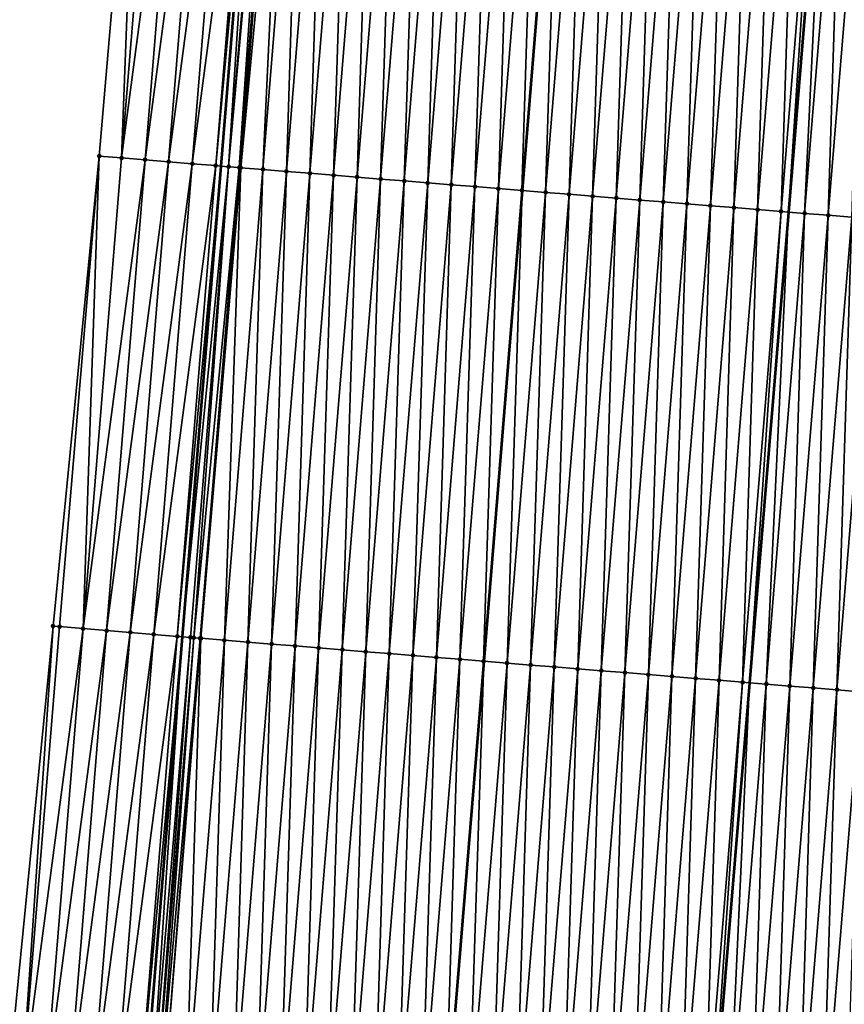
# Model space of a CAD drawing. Header units: feet. Extents: x 2017424 to 2024169, y 808042 to 818730.
# Tile 73 of 256: x 2023571 to 2023606, y 810389 to 810431. Entities that reach past the tile are written whole.
import ezdxf

# ---------------------------------------------------------------- set-up
doc = ezdxf.new("R2010")
doc.units = ezdxf.units.FT
doc.header["$MEASUREMENT"] = 0
for name, color, linetype, lineweight in [('EP_Travel Lane', 172, 'Continuous', 53), ('NB-Road Shots', 141, 'Continuous', 100), ('NB-Road X-Section', 40, 'Continuous', 13), ('STRIPING', 60, 'Continuous', 53)]:
    doc.layers.add(name, color=color, linetype=linetype, lineweight=lineweight)
doc.layers.add('I-77-MM15-17_NB-Surface-BORDER', color=7, linetype='Continuous')
doc.layers.add('I-77-MM15-17_NB-Surface-TIN', color=7, linetype='Continuous')

msp = doc.modelspace()

# ---------------------------------------------------------------- linework, layer by layer
at = {"layer": 'EP_Travel Lane'}
msp.add_polyline3d([(2023581.06671062, 810444.5273611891, 291.1678384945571), (2023579.436809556, 810424.6043504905, 290.5212061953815), (2023577.806982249, 810404.6822413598, 289.8479571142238), (2023576.177105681, 810384.7595300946, 289.1924860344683), (2023574.547227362, 810364.8367974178, 288.5376432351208), (2023572.872096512, 810344.9611995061, 287.8913578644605), (2023571.169012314, 810325.0437475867, 287.2621595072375), (2023569.46597139, 810305.1268017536, 286.6159614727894), (2023567.762802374, 810285.2083578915, 286.0200664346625), (2023566.059648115, 810265.2900866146, 285.4183806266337), (2023564.356515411, 810245.3720674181, 284.8082272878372), (2023562.653412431, 810225.4543958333, 284.186400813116), (2023560.950358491, 810205.5372977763, 283.5453101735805), (2023559.247258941, 810185.6196663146, 282.9221386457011), (2023557.544109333, 810165.7014494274, 282.3186261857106), (2023555.873451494, 810145.9251064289, 281.7288344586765), (2023554.191186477, 810125.8545362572, 281.1296694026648), (2023552.175296, 810101.9491871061, 280.4409279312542), (2023550.831375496, 810086.0123645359, 279.9788141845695), (2023549.151482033, 810066.0914212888, 279.3979087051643)], dxfattribs=at)
at = {"layer": 'I-77-MM15-17_NB-Surface-BORDER', "color": 3, "linetype": 'Continuous', "lineweight": -3}
msp.add_polyline3d([(2023543.951727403, 810066.5337275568, 279.2520511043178), (2023545.631617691, 810086.4546399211, 279.8341445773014), (2023546.975554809, 810102.3916649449, 280.2884776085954), (2023548.991479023, 810126.2974223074, 280.9615308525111), (2023550.764916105, 810146.41226271, 281.5677458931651), (2023552.477487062, 810166.1353513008, 282.1548863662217), (2023554.790971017, 810186.0013890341, 282.775140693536), (2023557.352897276, 810205.8456430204, 283.4203382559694), (2023558.765936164, 810225.7886075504, 284.0177245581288), (2023559.620476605, 810245.7801734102, 284.571320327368), (2023560.764516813, 810265.7468765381, 285.1366117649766), (2023562.286302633, 810285.6804407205, 285.7404153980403), (2023563.855847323, 810305.6096092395, 286.355958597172), (2023565.47283852, 810325.5338805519, 287.0008346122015), (2023567.695008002, 810345.4064549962, 287.6609223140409), (2023569.357455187, 810365.2686331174, 288.3077582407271), (2023570.390027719, 810385.2405036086, 288.9526721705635), (2023572.341732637, 810405.1362412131, 289.628108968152), (2023574.296569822, 810425.0306003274, 290.3364721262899), (2023575.996343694, 810444.9469170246, 291.0120150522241)], dxfattribs=at)
at = {"layer": 'I-77-MM15-17_NB-Surface-TIN', "color": 128, "linetype": 'Continuous', "lineweight": -3}
for points in [[(2023575.236918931, 810424.9527150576, 290.3675580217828), (2023575.996343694, 810444.9469170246, 291.0120150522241), (2023574.296569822, 810425.0306003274, 290.3364721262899)], [(2023575.236918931, 810424.9527150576, 290.3675580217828), (2023576.864559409, 810444.8751103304, 291.0376634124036), (2023575.996343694, 810444.9469170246, 291.0120150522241)], [(2023575.236918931, 810424.9527150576, 290.3675580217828), (2023577.861150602, 810444.7926047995, 291.0694923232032), (2023576.864559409, 810444.8751103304, 291.0376634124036)], [(2023575.236918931, 810424.9527150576, 290.3675580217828), (2023576.233500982, 810424.8700976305, 290.4026916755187), (2023577.861150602, 810444.7926047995, 291.0694923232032)], [(2023576.233500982, 810424.8700976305, 290.4026916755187), (2023578.85773778, 810444.7100501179, 291.1027727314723), (2023577.861150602, 810444.7926047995, 291.0694923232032)], [(2023576.233500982, 810424.8700976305, 290.4026916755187), (2023577.230078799, 810424.7874283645, 290.4393562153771), (2023578.85773778, 810444.7100501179, 291.1027727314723)], [(2023577.230078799, 810424.7874283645, 290.4393562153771), (2023579.854325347, 810444.6275001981, 291.1359125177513), (2023578.85773778, 810444.7100501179, 291.1027727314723)], [(2023577.230078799, 810424.7874283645, 290.4393562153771), (2023578.226650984, 810424.704690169, 290.4780563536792), (2023579.854325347, 810444.6275001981, 291.1359125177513)], [(2023578.226650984, 810424.704690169, 290.4780563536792), (2023580.850923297, 810444.5450773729, 291.165298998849), (2023579.854325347, 810444.6275001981, 291.1359125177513)], [(2023578.226650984, 810424.704690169, 290.4780563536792), (2023579.223217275, 810424.6218798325, 290.5188869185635), (2023580.850923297, 810444.5450773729, 291.165298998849)], [(2023579.223217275, 810424.6218798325, 290.5188869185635), (2023581.06671062, 810444.5273611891, 291.1678384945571), (2023580.850923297, 810444.5450773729, 291.165298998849)], [(2023579.223217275, 810424.6218798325, 290.5188869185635), (2023579.436809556, 810424.6043504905, 290.5212061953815), (2023581.06671062, 810444.5273611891, 291.1678384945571)], [(2023579.769336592, 810424.5770602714, 290.5248169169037), (2023581.06671062, 810444.5273611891, 291.1678384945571), (2023579.436809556, 810424.6043504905, 290.5212061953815)], [(2023579.769336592, 810424.5770602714, 290.5248169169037), (2023581.47573672, 810444.4937800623, 291.1726521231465), (2023581.06671062, 810444.5273611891, 291.1678384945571)], [(2023579.769336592, 810424.5770602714, 290.5248169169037), (2023581.56287524, 810444.4866643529, 291.1725516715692), (2023581.47573672, 810444.4937800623, 291.1726521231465)], [(2023579.769336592, 810424.5770602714, 290.5248169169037), (2023580.219891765, 810424.5403938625, 290.5206068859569), (2023581.56287524, 810444.4866643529, 291.1725516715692)], [(2023580.219891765, 810424.5403938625, 290.5206068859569), (2023581.847588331, 810444.4634756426, 291.170437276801), (2023581.56287524, 810444.4866643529, 291.1725516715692)], [(2023580.219891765, 810424.5403938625, 290.5206068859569), (2023580.279081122, 810424.5355906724, 290.5196527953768), (2023581.847588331, 810444.4634756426, 291.170437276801)], [(2023580.279081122, 810424.5355906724, 290.5196527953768), (2023582.156249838, 810444.4384107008, 291.1659663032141), (2023581.847588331, 810444.4634756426, 291.170437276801)], [(2023580.279081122, 810424.5355906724, 290.5196527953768), (2023581.216628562, 810424.4596705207, 290.4998052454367), (2023582.156249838, 810444.4384107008, 291.1659663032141)], [(2023581.216628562, 810424.4596705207, 290.4998052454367), (2023582.84431837, 810444.3826695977, 291.1520777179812), (2023582.156249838, 810444.4384107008, 291.1659663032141)], [(2023581.216628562, 810424.4596705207, 290.4998052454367), (2023582.213373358, 810424.3790450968, 290.4761119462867), (2023582.84431837, 810444.3826695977, 291.1520777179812)], [(2023582.213373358, 810424.3790450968, 290.4761119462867), (2023583.841057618, 810444.3019762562, 291.1303898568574), (2023582.84431837, 810444.3826695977, 291.1520777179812)], [(2023582.213373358, 810424.3790450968, 290.4761119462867), (2023583.210103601, 810424.298241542, 290.4576791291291), (2023583.841057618, 810444.3019762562, 291.1303898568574)], [(2023583.210103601, 810424.298241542, 290.4576791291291), (2023584.837786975, 810444.2211618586, 291.1122769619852), (2023583.841057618, 810444.3019762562, 291.1303898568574)], [(2023583.210103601, 810424.298241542, 290.4576791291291), (2023584.206827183, 810424.2173564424, 290.4416544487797), (2023584.837786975, 810444.2211618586, 291.1122769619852)], [(2023584.206827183, 810424.2173564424, 290.4416544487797), (2023585.834509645, 810444.1402656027, 291.0965814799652), (2023584.837786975, 810444.2211618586, 291.1122769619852)], [(2023584.206827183, 810424.2173564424, 290.4416544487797), (2023585.203551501, 810424.1364803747, 290.4253630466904), (2023585.834509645, 810444.1402656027, 291.0965814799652)], [(2023585.203551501, 810424.1364803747, 290.4253630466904), (2023586.831231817, 810444.0593632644, 291.0810656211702), (2023585.834509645, 810444.1402656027, 291.0965814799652)], [(2023585.203551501, 810424.1364803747, 290.4253630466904), (2023586.200285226, 810424.055719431, 290.4056718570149), (2023586.831231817, 810444.0593632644, 291.0810656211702)], [(2023586.200285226, 810424.055719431, 290.4056718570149), (2023587.82796498, 810443.9785954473, 291.061577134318), (2023586.831231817, 810444.0593632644, 291.0810656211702)], [(2023586.200285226, 810424.055719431, 290.4056718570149), (2023587.197035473, 810423.9751607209, 290.3800083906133), (2023587.82796498, 810443.9785954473, 291.061577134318)], [(2023587.197035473, 810423.9751607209, 290.3800083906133), (2023588.824714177, 810443.8980238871, 291.0362928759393), (2023587.82796498, 810443.9785954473, 291.061577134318)], [(2023587.197035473, 810423.9751607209, 290.3800083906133), (2023588.193783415, 810423.8945738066, 290.3551778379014), (2023588.824714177, 810443.8980238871, 291.0362928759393)], [(2023588.193783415, 810423.8945738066, 290.3551778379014), (2023589.821461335, 810443.8174273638, 291.0117458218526), (2023588.824714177, 810443.8980238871, 291.0362928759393)], [(2023588.193783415, 810423.8945738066, 290.3551778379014), (2023589.190517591, 810423.8138183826, 290.335323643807), (2023589.821461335, 810443.8174273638, 291.0117458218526)], [(2023589.190517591, 810423.8138183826, 290.335323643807), (2023590.818201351, 810443.7367434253, 290.9897802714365), (2023589.821461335, 810443.8174273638, 291.0117458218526)], [(2023589.190517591, 810423.8138183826, 290.335323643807), (2023590.187253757, 810423.7330873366, 290.3147495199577), (2023590.818201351, 810443.7367434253, 290.9897802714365)], [(2023590.187253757, 810423.7330873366, 290.3147495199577), (2023591.814934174, 810443.6559714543, 290.9704144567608), (2023590.818201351, 810443.7367434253, 290.9897802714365)], [(2023590.187253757, 810423.7330873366, 290.3147495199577), (2023591.183981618, 810423.6522546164, 290.2971780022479), (2023591.814934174, 810443.6559714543, 290.9704144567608)], [(2023591.183981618, 810423.6522546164, 290.2971780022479), (2023592.811664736, 810443.5751718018, 290.9518661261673), (2023591.814934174, 810443.6559714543, 290.9704144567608)], [(2023591.183981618, 810423.6522546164, 290.2971780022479), (2023592.180723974, 810423.5715993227, 290.2743667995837), (2023592.811664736, 810443.5751718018, 290.9518661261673)], [(2023592.180723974, 810423.5715993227, 290.2743667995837), (2023593.808400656, 810443.4944377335, 290.9313809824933), (2023592.811664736, 810443.5751718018, 290.9518661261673)], [(2023592.180723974, 810423.5715993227, 290.2743667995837), (2023592.188699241, 810423.5709551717, 290.2741491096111), (2023593.808400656, 810443.4944377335, 290.9313809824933)], [(2023593.808400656, 810443.4944377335, 290.9313809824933), (2023592.188699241, 810423.5709551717, 290.2741491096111), (2023593.816375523, 810443.493793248, 290.9311740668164)], [(2023593.177478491, 810423.4910928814, 290.2471597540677), (2023593.816375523, 810443.493793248, 290.9311740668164), (2023592.188699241, 810423.5709551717, 290.2741491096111)], [(2023593.177478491, 810423.4910928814, 290.2471597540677), (2023594.805151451, 810443.4138857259, 290.9055193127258), (2023593.816375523, 810443.493793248, 290.9311740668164)], [(2023593.177478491, 810423.4910928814, 290.2471597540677), (2023594.174230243, 810423.4105525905, 290.2209523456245), (2023594.805151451, 810443.4138857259, 290.9055193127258)], [(2023594.174230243, 810423.4105525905, 290.2209523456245), (2023595.801903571, 810443.3333499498, 290.879178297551), (2023594.805151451, 810443.4138857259, 290.9055193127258)], [(2023594.174230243, 810423.4105525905, 290.2209523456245), (2023595.17097173, 810423.329886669, 290.1984549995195), (2023595.801903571, 810443.3333499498, 290.879178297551)], [(2023595.17097173, 810423.329886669, 290.1984549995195), (2023596.798645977, 810443.2526952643, 290.8563488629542), (2023595.801903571, 810443.3333499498, 290.879178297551)], [(2023595.17097173, 810423.329886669, 290.1984549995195), (2023596.167697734, 810423.2490312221, 290.1815546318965), (2023596.798645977, 810443.2526952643, 290.8563488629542)], [(2023596.167697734, 810423.2490312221, 290.1815546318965), (2023597.795377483, 810443.1719071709, 290.8374591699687), (2023596.798645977, 810443.2526952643, 290.8563488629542)], [(2023596.167697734, 810423.2490312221, 290.1815546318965), (2023597.1644223, 810423.168158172, 290.1651741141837), (2023597.795377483, 810443.1719071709, 290.8374591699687)], [(2023597.1644223, 810423.168158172, 290.1651741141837), (2023598.792101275, 810443.0910246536, 290.8213579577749), (2023597.795377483, 810443.1719071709, 290.8374591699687)], [(2023597.1644223, 810423.168158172, 290.1651741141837), (2023598.161159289, 810423.0874371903, 290.1443027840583), (2023598.792101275, 810443.0910246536, 290.8213579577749)], [(2023598.161159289, 810423.0874371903, 290.1443027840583), (2023599.788835, 810443.010263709, 290.8016665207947), (2023598.792101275, 810443.0910246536, 290.8213579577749)], [(2023598.161159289, 810423.0874371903, 290.1443027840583), (2023599.157909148, 810423.0068737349, 290.1187794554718), (2023599.788835, 810443.010263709, 290.8016665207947)], [(2023599.157909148, 810423.0068737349, 290.1187794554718), (2023600.785586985, 810442.92972628, 290.7753743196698), (2023599.788835, 810443.010263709, 290.8016665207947)], [(2023599.157909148, 810423.0068737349, 290.1187794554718), (2023600.154667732, 810422.926417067, 290.0901025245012), (2023600.785586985, 810442.92972628, 290.7753743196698)], [(2023600.154667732, 810422.926417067, 290.0901025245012), (2023601.782343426, 810442.8492433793, 290.7474718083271), (2023600.785586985, 810442.92972628, 290.7753743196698)], [(2023600.154667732, 810422.926417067, 290.0901025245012), (2023601.151422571, 810422.8459145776, 290.0627787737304), (2023601.782343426, 810442.8492433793, 290.7474718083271)], [(2023601.151422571, 810422.8459145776, 290.0627787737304), (2023602.779095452, 810442.7687064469, 290.7211649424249), (2023601.782343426, 810442.8492433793, 290.7474718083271)], [(2023601.151422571, 810422.8459145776, 290.0627787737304), (2023602.148155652, 810422.7651457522, 290.0433203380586), (2023602.779095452, 810442.7687064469, 290.7211649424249)], [(2023602.148155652, 810422.7651457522, 290.0433203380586), (2023603.775830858, 810442.6879660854, 290.7008656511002), (2023602.779095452, 810442.7687064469, 290.7211649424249)], [(2023602.148155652, 810422.7651457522, 290.0433203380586), (2023603.144860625, 810422.6840328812, 290.0340221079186), (2023603.775830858, 810442.6879660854, 290.7008656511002)], [(2023603.144860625, 810422.6840328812, 290.0340221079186), (2023604.772549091, 810442.6070155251, 290.6867738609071), (2023603.775830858, 810442.6879660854, 290.7008656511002)], [(2023603.144860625, 810422.6840328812, 290.0340221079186), (2023603.451639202, 810422.6591531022, 290.0286321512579), (2023604.772549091, 810442.6070155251, 290.6867738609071)], [(2023604.772549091, 810442.6070155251, 290.6867738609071), (2023603.451639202, 810422.6591531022, 290.0286321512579), (2023605.098677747, 810442.580551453, 290.6814838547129)], [(2023604.14158832, 810422.6031981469, 290.0165100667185), (2023605.098677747, 810442.580551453, 290.6814838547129), (2023603.451639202, 810422.6591531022, 290.0286321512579)], [(2023604.14158832, 810422.6031981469, 290.0165100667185), (2023605.769273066, 810442.5261352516, 290.6706063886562), (2023605.098677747, 810442.580551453, 290.6814838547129)], [(2023604.14158832, 810422.6031981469, 290.0165100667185), (2023605.138339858, 810422.5226552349, 289.9903800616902), (2023605.769273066, 810442.5261352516, 290.6706063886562)], [(2023605.138339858, 810422.5226552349, 289.9903800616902), (2023606.766004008, 810442.4453402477, 290.6519207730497), (2023605.769273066, 810442.5261352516, 290.6706063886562)], [(2023605.138339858, 810422.5226552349, 289.9903800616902), (2023606.135083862, 810422.4420201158, 289.9669730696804), (2023606.766004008, 810442.4453402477, 290.6519207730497)], [(2023572.612764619, 810405.1137722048, 289.6376711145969), (2023574.296569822, 810425.0306003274, 290.3364721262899), (2023572.341732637, 810405.1362412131, 289.628108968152)], [(2023572.612764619, 810405.1137722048, 289.6376711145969), (2023573.60933539, 810405.031016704, 289.6768820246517), (2023574.296569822, 810425.0306003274, 290.3364721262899)], [(2023573.60933539, 810405.031016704, 289.6768820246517), (2023575.236918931, 810424.9527150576, 290.3675580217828), (2023574.296569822, 810425.0306003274, 290.3364721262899)], [(2023573.60933539, 810405.031016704, 289.6768820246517), (2023576.233500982, 810424.8700976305, 290.4026916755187), (2023575.236918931, 810424.9527150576, 290.3675580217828)], [(2023573.60933539, 810405.031016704, 289.6768820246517), (2023574.605898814, 810404.9481712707, 289.7187487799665), (2023576.233500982, 810424.8700976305, 290.4026916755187)], [(2023574.605898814, 810404.9481712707, 289.7187487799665), (2023577.230078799, 810424.7874283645, 290.4393562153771), (2023576.233500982, 810424.8700976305, 290.4026916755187)], [(2023574.605898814, 810404.9481712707, 289.7187487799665), (2023575.60247053, 810404.8654273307, 289.7576182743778), (2023577.230078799, 810424.7874283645, 290.4393562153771)], [(2023575.60247053, 810404.8654273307, 289.7576182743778), (2023578.226650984, 810424.704690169, 290.4780563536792), (2023577.230078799, 810424.7874283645, 290.4393562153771)], [(2023575.60247053, 810404.8654273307, 289.7576182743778), (2023576.599025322, 810404.7824762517, 289.8026049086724), (2023578.226650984, 810424.704690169, 290.4780563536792)], [(2023576.599025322, 810404.7824762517, 289.8026049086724), (2023579.223217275, 810424.6218798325, 290.5188869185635), (2023578.226650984, 810424.704690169, 290.4780563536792)], [(2023576.599025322, 810404.7824762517, 289.8026049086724), (2023577.595593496, 810404.699688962, 289.8427545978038), (2023579.223217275, 810424.6218798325, 290.5188869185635)], [(2023577.595593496, 810404.699688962, 289.8427545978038), (2023579.436809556, 810424.6043504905, 290.5212061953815), (2023579.223217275, 810424.6218798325, 290.5188869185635)], [(2023577.595593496, 810404.699688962, 289.8427545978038), (2023577.806982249, 810404.6822413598, 289.8479571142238), (2023579.436809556, 810424.6043504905, 290.5212061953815)], [(2023579.769336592, 810424.5770602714, 290.5248169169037), (2023579.436809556, 810424.6043504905, 290.5212061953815), (2023577.806982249, 810404.6822413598, 289.8479571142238)], [(2023578.150222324, 810404.6539110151, 289.8564046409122), (2023579.769336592, 810424.5770602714, 290.5248169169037), (2023577.806982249, 810404.6822413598, 289.8479571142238)], [(2023578.150222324, 810404.6539110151, 289.8564046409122), (2023578.289375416, 810404.6425138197, 289.8572413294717), (2023579.769336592, 810424.5770602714, 290.5248169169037)], [(2023578.289375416, 810404.6425138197, 289.8572413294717), (2023580.219891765, 810424.5403938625, 290.5206068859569), (2023579.769336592, 810424.5770602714, 290.5248169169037)], [(2023578.289375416, 810404.6425138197, 289.8572413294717), (2023578.562092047, 810404.6203095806, 289.8549986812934), (2023580.219891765, 810424.5403938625, 290.5206068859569)], [(2023578.562092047, 810404.6203095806, 289.8549986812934), (2023578.592240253, 810404.6178635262, 289.854499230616), (2023580.219891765, 810424.5403938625, 290.5206068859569)], [(2023578.592240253, 810404.6178635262, 289.854499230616), (2023580.279081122, 810424.5355906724, 290.5196527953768), (2023580.219891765, 810424.5403938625, 290.5206068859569)], [(2023578.592240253, 810404.6178635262, 289.854499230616), (2023579.588975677, 810404.5371233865, 289.8341933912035), (2023580.279081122, 810424.5355906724, 290.5196527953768)], [(2023579.588975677, 810404.5371233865, 289.8341933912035), (2023581.216628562, 810424.4596705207, 290.4998052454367), (2023580.279081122, 810424.5355906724, 290.5196527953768)], [(2023579.588975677, 810404.5371233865, 289.8341933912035), (2023580.585709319, 810404.4563614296, 289.8145318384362), (2023581.216628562, 810424.4596705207, 290.4998052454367)], [(2023580.585709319, 810404.4563614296, 289.8145318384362), (2023582.213373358, 810424.3790450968, 290.4761119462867), (2023581.216628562, 810424.4596705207, 290.4998052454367)], [(2023580.585709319, 810404.4563614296, 289.8145318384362), (2023581.582430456, 810404.3754464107, 289.7993904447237), (2023582.213373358, 810424.3790450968, 290.4761119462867)], [(2023581.582430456, 810404.3754464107, 289.7993904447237), (2023583.210103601, 810424.298241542, 290.4576791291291), (2023582.213373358, 810424.3790450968, 290.4761119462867)], [(2023581.582430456, 810404.3754464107, 289.7993904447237), (2023582.579153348, 810404.2945528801, 289.7836144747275), (2023583.210103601, 810424.298241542, 290.4576791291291)], [(2023582.579153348, 810404.2945528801, 289.7836144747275), (2023584.206827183, 810424.2173564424, 290.4416544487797), (2023583.210103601, 810424.298241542, 290.4576791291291)], [(2023582.579153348, 810404.2945528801, 289.7836144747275), (2023583.57587608, 810404.2136573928, 289.7678962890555), (2023584.206827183, 810424.2173564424, 290.4416544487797)], [(2023583.57587608, 810404.2136573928, 289.7678962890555), (2023585.203551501, 810424.1364803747, 290.4253630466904), (2023584.206827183, 810424.2173564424, 290.4416544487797)], [(2023583.57587608, 810404.2136573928, 289.7678962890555), (2023584.572600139, 810404.1327781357, 289.7516987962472), (2023585.203551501, 810424.1364803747, 290.4253630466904)], [(2023584.572600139, 810404.1327781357, 289.7516987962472), (2023586.200285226, 810424.055719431, 290.4056718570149), (2023585.203551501, 810424.1364803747, 290.4253630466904)], [(2023584.572600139, 810404.1327781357, 289.7516987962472), (2023585.569342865, 810404.0521273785, 289.7287533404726), (2023586.200285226, 810424.055719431, 290.4056718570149)], [(2023585.569342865, 810404.0521273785, 289.7287533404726), (2023587.197035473, 810423.9751607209, 290.3800083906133), (2023586.200285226, 810424.055719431, 290.4056718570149)], [(2023585.569342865, 810404.0521273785, 289.7287533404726), (2023586.566090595, 810403.9715378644, 289.7039992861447), (2023587.197035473, 810423.9751607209, 290.3800083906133)], [(2023586.566090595, 810403.9715378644, 289.7039992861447), (2023588.193783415, 810423.8945738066, 290.3551778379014), (2023587.197035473, 810423.9751607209, 290.3800083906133)], [(2023586.566090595, 810403.9715378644, 289.7039992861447), (2023587.5628263, 810403.8908011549, 289.6835921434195), (2023588.193783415, 810423.8945738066, 290.3551778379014)], [(2023587.5628263, 810403.8908011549, 289.6835921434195), (2023589.190517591, 810423.8138183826, 290.335323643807), (2023588.193783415, 810423.8945738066, 290.3551778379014)], [(2023587.5628263, 810403.8908011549, 289.6835921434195), (2023588.559556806, 810403.8100008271, 289.6650637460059), (2023589.190517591, 810423.8138183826, 290.335323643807)], [(2023588.559556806, 810403.8100008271, 289.6650637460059), (2023590.187253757, 810423.7330873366, 290.3147495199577), (2023589.190517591, 810423.8138183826, 290.335323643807)], [(2023588.559556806, 810403.8100008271, 289.6650637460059), (2023589.556292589, 810403.7292650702, 289.6446284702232), (2023590.187253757, 810423.7330873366, 290.3147495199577)], [(2023589.556292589, 810403.7292650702, 289.6446284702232), (2023591.183981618, 810423.6522546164, 290.2971780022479), (2023590.187253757, 810423.7330873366, 290.3147495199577)], [(2023589.556292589, 810403.7292650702, 289.6446284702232), (2023590.553037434, 810403.6486402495, 289.6209170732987), (2023591.183981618, 810423.6522546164, 290.2971780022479)], [(2023590.553037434, 810403.6486402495, 289.6209170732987), (2023592.180723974, 810423.5715993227, 290.2743667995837), (2023591.183981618, 810423.6522546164, 290.2971780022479)], [(2023590.553037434, 810403.6486402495, 289.6209170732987), (2023590.561013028, 810403.6479955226, 289.6207154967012), (2023592.180723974, 810423.5715993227, 290.2743667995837)], [(2023592.180723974, 810423.5715993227, 290.2743667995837), (2023590.561013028, 810403.6479955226, 289.6207154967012), (2023592.188699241, 810423.5709551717, 290.2741491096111)], [(2023591.549786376, 810403.5680655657, 289.595725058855), (2023592.188699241, 810423.5709551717, 290.2741491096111), (2023590.561013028, 810403.6479955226, 289.6207154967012)], [(2023591.549786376, 810403.5680655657, 289.595725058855), (2023593.177478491, 810423.4910928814, 290.2471597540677), (2023592.188699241, 810423.5709551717, 290.2741491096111)], [(2023591.549786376, 810403.5680655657, 289.595725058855), (2023592.546558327, 810403.4877725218, 289.5622157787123), (2023593.177478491, 810423.4910928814, 290.2471597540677)], [(2023592.546558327, 810403.4877725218, 289.5622157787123), (2023594.174230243, 810423.4105525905, 290.2209523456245), (2023593.177478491, 810423.4910928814, 290.2471597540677)], [(2023592.546558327, 810403.4877725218, 289.5622157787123), (2023593.543299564, 810403.4071035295, 289.5398088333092), (2023594.174230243, 810423.4105525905, 290.2209523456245)], [(2023593.543299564, 810403.4071035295, 289.5398088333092), (2023595.17097173, 810423.329886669, 290.1984549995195), (2023594.174230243, 810423.4105525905, 290.2209523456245)], [(2023593.543299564, 810403.4071035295, 289.5398088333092), (2023594.540017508, 810403.3261494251, 289.5258217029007), (2023595.17097173, 810423.329886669, 290.1984549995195)], [(2023594.540017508, 810403.3261494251, 289.5258217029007), (2023596.167697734, 810423.2490312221, 290.1815546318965), (2023595.17097173, 810423.329886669, 290.1984549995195)], [(2023594.540017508, 810403.3261494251, 289.5258217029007), (2023595.536731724, 810403.245149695, 289.5131819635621), (2023596.167697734, 810423.2490312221, 290.1815546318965)], [(2023595.536731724, 810403.245149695, 289.5131819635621), (2023597.1644223, 810423.168158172, 290.1651741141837), (2023596.167697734, 810423.2490312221, 290.1815546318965)], [(2023595.536731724, 810403.245149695, 289.5131819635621), (2023596.533470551, 810403.164451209, 289.4916460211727), (2023597.1644223, 810423.168158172, 290.1651741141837)], [(2023596.533470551, 810403.164451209, 289.4916460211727), (2023598.161159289, 810423.0874371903, 290.1443027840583), (2023597.1644223, 810423.168158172, 290.1651741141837)], [(2023596.533470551, 810403.164451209, 289.4916460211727), (2023597.530227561, 810403.0839752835, 289.4635375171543), (2023598.161159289, 810423.0874371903, 290.1443027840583)], [(2023597.530227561, 810403.0839752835, 289.4635375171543), (2023599.157909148, 810423.0068737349, 290.1187794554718), (2023598.161159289, 810423.0874371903, 290.1443027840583)], [(2023597.530227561, 810403.0839752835, 289.4635375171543), (2023598.526981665, 810403.0034637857, 289.4364795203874), (2023599.157909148, 810423.0068737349, 290.1187794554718)], [(2023598.526981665, 810403.0034637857, 289.4364795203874), (2023600.154667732, 810422.926417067, 290.0901025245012), (2023599.157909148, 810423.0068737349, 290.1187794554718)], [(2023598.526981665, 810403.0034637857, 289.4364795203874), (2023599.523736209, 810402.9229576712, 289.4092625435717), (2023600.154667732, 810422.926417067, 290.0901025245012)], [(2023599.523736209, 810402.9229576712, 289.4092625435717), (2023601.151422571, 810422.8459145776, 290.0627787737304), (2023600.154667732, 810422.926417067, 290.0901025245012)], [(2023599.523736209, 810402.9229576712, 289.4092625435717), (2023600.520467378, 810402.8421654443, 289.3904949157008), (2023601.151422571, 810422.8459145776, 290.0627787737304)], [(2023600.520467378, 810402.8421654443, 289.3904949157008), (2023602.148155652, 810422.7651457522, 290.0433203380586), (2023601.151422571, 810422.8459145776, 290.0627787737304)], [(2023600.520467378, 810402.8421654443, 289.3904949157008), (2023601.517167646, 810402.7609949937, 289.3828968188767), (2023602.148155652, 810422.7651457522, 290.0433203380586)], [(2023601.517167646, 810402.7609949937, 289.3828968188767), (2023603.144860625, 810422.6840328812, 290.0340221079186), (2023602.148155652, 810422.7651457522, 290.0433203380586)], [(2023601.517167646, 810402.7609949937, 289.3828968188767), (2023601.804593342, 810402.7376662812, 289.3783881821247), (2023603.144860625, 810422.6840328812, 290.0340221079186)], [(2023603.144860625, 810422.6840328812, 290.0340221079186), (2023601.804593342, 810402.7376662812, 289.3783881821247), (2023603.451639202, 810422.6591531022, 290.0286321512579)], [(2023602.513890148, 810402.6800966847, 289.367261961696), (2023603.451639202, 810422.6591531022, 290.0286321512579), (2023601.804593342, 810402.7376662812, 289.3783881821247)], [(2023602.513890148, 810402.6800966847, 289.367261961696), (2023604.14158832, 810422.6031981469, 290.0165100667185), (2023603.451639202, 810422.6591531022, 290.0286321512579)], [(2023602.513890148, 810402.6800966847, 289.367261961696), (2023603.510642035, 810402.5995580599, 289.3410050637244), (2023604.14158832, 810422.6031981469, 290.0165100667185)], [(2023603.510642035, 810402.5995580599, 289.3410050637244), (2023605.138339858, 810422.5226552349, 289.9903800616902), (2023604.14158832, 810422.6031981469, 290.0165100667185)], [(2023603.510642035, 810402.5995580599, 289.3410050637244), (2023604.507388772, 810402.5189563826, 289.316610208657), (2023605.138339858, 810422.5226552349, 289.9903800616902)], [(2023604.507388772, 810402.5189563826, 289.316610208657), (2023606.135083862, 810422.4420201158, 289.9669730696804), (2023605.138339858, 810422.5226552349, 289.9903800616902)], [(2023604.507388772, 810402.5189563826, 289.316610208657), (2023605.504121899, 810402.4381881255, 289.2971347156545), (2023606.135083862, 810422.4420201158, 289.9669730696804)], [(2023605.504121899, 810402.4381881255, 289.2971347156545), (2023607.131815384, 810422.3612322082, 289.9480781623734), (2023606.135083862, 810422.4420201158, 289.9669730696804)], [(2023605.504121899, 810402.4381881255, 289.2971347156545), (2023606.500849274, 810402.357349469, 289.2797382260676), (2023607.131815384, 810422.3612322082, 289.9480781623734)], [(2023570.985105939, 810385.1911541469, 288.9741501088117), (2023572.341732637, 810405.1362412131, 289.628108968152), (2023570.390027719, 810385.2405036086, 288.9526721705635)], [(2023570.985105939, 810385.1911541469, 288.9741501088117), (2023572.612764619, 810405.1137722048, 289.6376711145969), (2023572.341732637, 810405.1362412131, 289.628108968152)], [(2023570.985105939, 810385.1911541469, 288.9741501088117), (2023573.60933539, 810405.031016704, 289.6768820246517), (2023572.612764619, 810405.1137722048, 289.6376711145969)], [(2023571.981683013, 810385.1084757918, 289.0110827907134), (2023573.60933539, 810405.031016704, 289.6768820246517), (2023570.985105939, 810385.1911541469, 288.9741501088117)], [(2023571.981683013, 810385.1084757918, 289.0110827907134), (2023574.605898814, 810404.9481712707, 289.7187487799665), (2023573.60933539, 810405.031016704, 289.6768820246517)], [(2023571.981683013, 810385.1084757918, 289.0110827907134), (2023572.978242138, 810385.0255777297, 289.0545037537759), (2023574.605898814, 810404.9481712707, 289.7187487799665)], [(2023572.978242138, 810385.0255777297, 289.0545037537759), (2023575.60247053, 810404.8654273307, 289.7576182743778), (2023574.605898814, 810404.9481712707, 289.7187487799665)], [(2023572.978242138, 810385.0255777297, 289.0545037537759), (2023573.974802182, 810384.9426909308, 289.0975920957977), (2023575.60247053, 810404.8654273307, 289.7576182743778)], [(2023573.974802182, 810384.9426909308, 289.0975920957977), (2023576.599025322, 810404.7824762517, 289.8026049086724), (2023575.60247053, 810404.8654273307, 289.7576182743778)], [(2023573.974802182, 810384.9426909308, 289.0975920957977), (2023574.971359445, 810384.8597700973, 289.1416855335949), (2023576.599025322, 810404.7824762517, 289.8026049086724)], [(2023574.971359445, 810384.8597700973, 289.1416855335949), (2023577.595593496, 810404.699688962, 289.8427545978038), (2023576.599025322, 810404.7824762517, 289.8026049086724)], [(2023574.971359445, 810384.8597700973, 289.1416855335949), (2023575.967916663, 810384.776848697, 289.1857957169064), (2023577.595593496, 810404.699688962, 289.8427545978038)], [(2023575.967916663, 810384.776848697, 289.1857957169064), (2023577.806982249, 810404.6822413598, 289.8479571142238), (2023577.595593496, 810404.699688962, 289.8427545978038)], [(2023575.967916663, 810384.776848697, 289.1857957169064), (2023576.177105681, 810384.7595300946, 289.1924860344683), (2023577.806982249, 810404.6822413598, 289.8479571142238)], [(2023576.482559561, 810384.7342417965, 289.2022551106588), (2023577.806982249, 810404.6822413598, 289.8479571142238), (2023576.177105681, 810384.7595300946, 289.1924860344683)], [(2023576.482559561, 810384.7342417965, 289.2022551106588), (2023578.150222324, 810404.6539110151, 289.8564046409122), (2023577.806982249, 810404.6822413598, 289.8479571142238)], [(2023576.482559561, 810384.7342417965, 289.2022551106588), (2023576.654648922, 810384.7201339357, 289.2036727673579), (2023578.150222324, 810404.6539110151, 289.8564046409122)], [(2023576.654648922, 810384.7201339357, 289.2036727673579), (2023578.289375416, 810404.6425138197, 289.8572413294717), (2023578.150222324, 810404.6539110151, 289.8564046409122)], [(2023576.654648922, 810384.7201339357, 289.2036727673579), (2023576.795800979, 810384.7086424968, 289.2024832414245), (2023578.289375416, 810404.6425138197, 289.8572413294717)], [(2023576.795800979, 810384.7086424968, 289.2024832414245), (2023578.562092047, 810404.6203095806, 289.8549986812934), (2023578.289375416, 810404.6425138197, 289.8572413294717)], [(2023576.795800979, 810384.7086424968, 289.2024832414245), (2023576.96455911, 810384.6949705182, 289.1990979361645), (2023578.562092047, 810404.6203095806, 289.8549986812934)], [(2023576.96455911, 810384.6949705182, 289.1990979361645), (2023578.592240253, 810404.6178635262, 289.854499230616), (2023578.562092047, 810404.6203095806, 289.8549986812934)], [(2023576.96455911, 810384.6949705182, 289.1990979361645), (2023577.961295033, 810384.6142364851, 289.1786117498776), (2023578.592240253, 810404.6178635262, 289.854499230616)], [(2023577.961295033, 810384.6142364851, 289.1786117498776), (2023579.588975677, 810404.5371233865, 289.8341933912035), (2023578.592240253, 810404.6178635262, 289.854499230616)], [(2023577.961295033, 810384.6142364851, 289.1786117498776), (2023578.958021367, 810384.5333850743, 289.1615919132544), (2023579.588975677, 810404.5371233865, 289.8341933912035)], [(2023578.958021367, 810384.5333850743, 289.1615919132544), (2023580.585709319, 810404.4563614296, 289.8145318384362), (2023579.588975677, 810404.5371233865, 289.8341933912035)], [(2023578.958021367, 810384.5333850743, 289.1615919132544), (2023579.95473955, 810384.4524339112, 289.147517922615), (2023580.585709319, 810404.4563614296, 289.8145318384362)], [(2023579.95473955, 810384.4524339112, 289.147517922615), (2023581.582430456, 810404.3754464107, 289.7993904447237), (2023580.585709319, 810404.4563614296, 289.8145318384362)], [(2023579.95473955, 810384.4524339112, 289.147517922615), (2023580.951452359, 810384.371416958, 289.1353868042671), (2023581.582430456, 810404.3754464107, 289.7993904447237)], [(2023580.951452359, 810384.371416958, 289.1353868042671), (2023582.579153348, 810404.2945528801, 289.7836144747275), (2023581.582430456, 810404.3754464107, 289.7993904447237)], [(2023580.951452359, 810384.371416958, 289.1353868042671), (2023581.94816778, 810384.2904319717, 289.122311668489), (2023582.579153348, 810404.2945528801, 289.7836144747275)], [(2023581.94816778, 810384.2904319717, 289.122311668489), (2023583.57587608, 810404.2136573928, 289.7678962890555), (2023582.579153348, 810404.2945528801, 289.7836144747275)], [(2023581.94816778, 810384.2904319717, 289.122311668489), (2023582.944889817, 810384.2095279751, 289.1068447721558), (2023583.57587608, 810404.2136573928, 289.7678962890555)], [(2023582.944889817, 810384.2095279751, 289.1068447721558), (2023584.572600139, 810404.1327781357, 289.7516987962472), (2023583.57587608, 810404.2136573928, 289.7678962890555)], [(2023582.944889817, 810384.2095279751, 289.1068447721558), (2023583.941624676, 810384.1287809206, 289.0867431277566), (2023584.572600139, 810404.1327781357, 289.7516987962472)], [(2023583.941624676, 810384.1287809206, 289.0867431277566), (2023585.569342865, 810404.0521273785, 289.7287533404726), (2023584.572600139, 810404.1327781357, 289.7516987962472)], [(2023583.941624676, 810384.1287809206, 289.0867431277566), (2023584.938368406, 810384.0481424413, 289.063435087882), (2023585.569342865, 810404.0521273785, 289.7287533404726)], [(2023584.938368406, 810384.0481424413, 289.063435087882), (2023586.566090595, 810403.9715378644, 289.7039992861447), (2023585.569342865, 810404.0521273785, 289.7287533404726)], [(2023584.938368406, 810384.0481424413, 289.063435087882), (2023585.935097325, 810383.9673226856, 289.0454804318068), (2023586.566090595, 810403.9715378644, 289.7039992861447)], [(2023585.935097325, 810383.9673226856, 289.0454804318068), (2023587.5628263, 810403.8908011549, 289.6835921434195), (2023586.566090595, 810403.9715378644, 289.7039992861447)], [(2023585.935097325, 810383.9673226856, 289.0454804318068), (2023586.931823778, 810383.8864727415, 289.0284172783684), (2023587.5628263, 810403.8908011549, 289.6835921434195)], [(2023586.931823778, 810383.8864727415, 289.0284172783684), (2023588.559556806, 810403.8100008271, 289.6650637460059), (2023587.5628263, 810403.8908011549, 289.6835921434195)], [(2023586.931823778, 810383.8864727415, 289.0284172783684), (2023587.928552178, 810383.8056466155, 289.0106507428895), (2023588.559556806, 810403.8100008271, 289.6650637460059)], [(2023587.928552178, 810383.8056466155, 289.0106507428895), (2023589.556292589, 810403.7292650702, 289.6446284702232), (2023588.559556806, 810403.8100008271, 289.6650637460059)], [(2023587.928552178, 810383.8056466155, 289.0106507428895), (2023588.925305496, 810383.7251255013, 288.9838767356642), (2023589.556292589, 810403.7292650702, 289.6446284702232)], [(2023588.925305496, 810383.7251255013, 288.9838767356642), (2023590.553037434, 810403.6486402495, 289.6209170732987), (2023589.556292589, 810403.7292650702, 289.6446284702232)], [(2023588.925305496, 810383.7251255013, 288.9838767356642), (2023588.933281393, 810383.72447992, 288.9836994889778), (2023590.553037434, 810403.6486402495, 289.6209170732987)], [(2023590.553037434, 810403.6486402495, 289.6209170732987), (2023588.933281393, 810383.72447992, 288.9836994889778), (2023590.561013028, 810403.6479955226, 289.6207154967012)], [(2023589.922046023, 810383.6444478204, 288.9617263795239), (2023590.561013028, 810403.6479955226, 289.6207154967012), (2023588.933281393, 810383.72447992, 288.9836994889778)], [(2023589.922046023, 810383.6444478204, 288.9617263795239), (2023591.549786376, 810403.5680655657, 289.595725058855), (2023590.561013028, 810403.6479955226, 289.6207154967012)], [(2023589.922046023, 810383.6444478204, 288.9617263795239), (2023590.918802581, 810383.5639663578, 288.9337813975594), (2023591.549786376, 810403.5680655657, 289.595725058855)], [(2023590.918802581, 810383.5639663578, 288.9337813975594), (2023592.546558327, 810403.4877725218, 289.5622157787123), (2023591.549786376, 810403.5680655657, 289.595725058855)], [(2023590.918802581, 810383.5639663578, 288.9337813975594), (2023591.915549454, 810383.4833663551, 288.9093370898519), (2023592.546558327, 810403.4877725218, 289.5622157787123)], [(2023591.915549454, 810383.4833663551, 288.9093370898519), (2023593.543299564, 810403.4071035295, 289.5398088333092), (2023592.546558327, 810403.4877725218, 289.5622157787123)], [(2023591.915549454, 810383.4833663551, 288.9093370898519), (2023592.912280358, 810383.4025708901, 288.8906650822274), (2023593.543299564, 810403.4071035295, 289.5398088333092)], [(2023592.912280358, 810383.4025708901, 288.8906650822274), (2023594.540017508, 810403.3261494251, 289.5258217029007), (2023593.543299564, 810403.4071035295, 289.5398088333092)], [(2023592.912280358, 810383.4025708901, 288.8906650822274), (2023593.909003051, 810383.3216749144, 288.8749613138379), (2023594.540017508, 810403.3261494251, 289.5258217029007)], [(2023593.909003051, 810383.3216749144, 288.8749613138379), (2023595.536731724, 810403.245149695, 289.5131819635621), (2023594.540017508, 810403.3261494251, 289.5258217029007)], [(2023593.909003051, 810383.3216749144, 288.8749613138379), (2023594.905744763, 810383.2410117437, 288.8523824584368), (2023595.536731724, 810403.245149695, 289.5131819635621)], [(2023594.905744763, 810383.2410117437, 288.8523824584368), (2023596.533470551, 810403.164451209, 289.4916460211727), (2023595.536731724, 810403.245149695, 289.5131819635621)], [(2023594.905744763, 810383.2410117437, 288.8523824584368), (2023595.902495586, 810383.160460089, 288.8265103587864), (2023596.533470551, 810403.164451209, 289.4916460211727)], [(2023595.902495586, 810383.160460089, 288.8265103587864), (2023597.530227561, 810403.0839752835, 289.4635375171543), (2023596.533470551, 810403.164451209, 289.4916460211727)], [(2023595.902495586, 810383.160460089, 288.8265103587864), (2023596.899259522, 810383.0800689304, 288.7958985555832), (2023597.530227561, 810403.0839752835, 289.4635375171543)], [(2023596.899259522, 810383.0800689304, 288.7958985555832), (2023598.526981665, 810403.0034637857, 289.4364795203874), (2023597.530227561, 810403.0839752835, 289.4635375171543)], [(2023596.899259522, 810383.0800689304, 288.7958985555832), (2023597.896012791, 810382.9995472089, 288.769142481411), (2023598.526981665, 810403.0034637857, 289.4364795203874)], [(2023597.896012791, 810382.9995472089, 288.769142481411), (2023599.523736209, 810402.9229576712, 289.4092625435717), (2023598.526981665, 810403.0034637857, 289.4364795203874)], [(2023597.896012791, 810382.9995472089, 288.769142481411), (2023598.892738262, 810382.918685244, 288.7524343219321), (2023599.523736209, 810402.9229576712, 289.4092625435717)], [(2023598.892738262, 810382.918685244, 288.7524343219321), (2023600.520467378, 810402.8421654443, 289.3904949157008), (2023599.523736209, 810402.9229576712, 289.4092625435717)], [(2023598.892738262, 810382.918685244, 288.7524343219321), (2023599.889429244, 810382.8374011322, 288.7481928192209), (2023600.520467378, 810402.8421654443, 289.3904949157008)], [(2023599.889429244, 810382.8374011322, 288.7481928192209), (2023601.517167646, 810402.7609949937, 289.3828968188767), (2023600.520467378, 810402.8421654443, 289.3904949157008)], [(2023599.889429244, 810382.8374011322, 288.7481928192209), (2023600.157506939, 810382.8156890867, 288.7426294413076), (2023601.517167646, 810402.7609949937, 289.3828968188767)], [(2023601.517167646, 810402.7609949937, 289.3828968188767), (2023600.157506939, 810382.8156890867, 288.7426294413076), (2023601.804593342, 810402.7376662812, 289.3783881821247)], [(2023600.886165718, 810382.7566738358, 288.7275076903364), (2023601.804593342, 810402.7376662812, 289.3783881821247), (2023600.157506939, 810382.8156890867, 288.7426294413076)], [(2023600.886165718, 810382.7566738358, 288.7275076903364), (2023602.513890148, 810402.6800966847, 289.367261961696), (2023601.804593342, 810402.7376662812, 289.3783881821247)], [(2023600.886165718, 810382.7566738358, 288.7275076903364), (2023601.882923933, 810382.6762126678, 288.6989633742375), (2023602.513890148, 810402.6800966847, 289.367261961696)], [(2023601.882923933, 810382.6762126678, 288.6989633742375), (2023603.510642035, 810402.5995580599, 289.3410050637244), (2023602.513890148, 810402.6800966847, 289.367261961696)], [(2023601.882923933, 810382.6762126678, 288.6989633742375), (2023602.879675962, 810382.5956757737, 288.6726553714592), (2023603.510642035, 810402.5995580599, 289.3410050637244)], [(2023602.879675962, 810382.5956757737, 288.6726553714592), (2023604.507388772, 810402.5189563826, 289.316610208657), (2023603.510642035, 810402.5995580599, 289.3410050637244)], [(2023602.879675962, 810382.5956757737, 288.6726553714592), (2023603.876409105, 810382.5149076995, 288.6531744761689), (2023604.507388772, 810402.5189563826, 289.316610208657)], [(2023603.876409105, 810382.5149076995, 288.6531744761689), (2023605.504121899, 810402.4381881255, 289.2971347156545), (2023604.507388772, 810402.5189563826, 289.316610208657)], [(2023603.876409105, 810382.5149076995, 288.6531744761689), (2023604.873126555, 810382.4339475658, 288.6393653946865), (2023605.504121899, 810402.4381881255, 289.2971347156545)], [(2023604.873126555, 810382.4339475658, 288.6393653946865), (2023606.500849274, 810402.357349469, 289.2797382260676), (2023605.504121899, 810402.4381881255, 289.2971347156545)], [(2023604.873126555, 810382.4339475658, 288.6393653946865), (2023605.869853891, 810382.3531084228, 288.6219832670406), (2023606.500849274, 810402.357349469, 289.2797382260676)]]:
    msp.add_3dface(points, dxfattribs=at)
at = {"layer": 'NB-Road Shots', "lineweight": 100}
for p in [(2023574.296569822, 810425.0306003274, 290.3364721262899), (2023575.236918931, 810424.9527150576, 290.3675580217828), (2023576.233500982, 810424.8700976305, 290.4026916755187), (2023577.230078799, 810424.7874283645, 290.4393562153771), (2023578.226650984, 810424.704690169, 290.4780563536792), (2023579.223217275, 810424.6218798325, 290.5188869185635), (2023579.769336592, 810424.5770602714, 290.5248169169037), (2023579.769336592, 810424.5770602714, 290.5248169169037), (2023580.219891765, 810424.5403938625, 290.5206068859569), (2023580.279081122, 810424.5355906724, 290.5196527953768), (2023581.216628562, 810424.4596705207, 290.4998052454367), (2023582.213373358, 810424.3790450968, 290.4761119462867), (2023583.210103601, 810424.298241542, 290.4576791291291), (2023584.206827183, 810424.2173564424, 290.4416544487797), (2023585.203551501, 810424.1364803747, 290.4253630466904), (2023586.200285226, 810424.055719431, 290.4056718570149), (2023587.197035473, 810423.9751607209, 290.3800083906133), (2023588.193783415, 810423.8945738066, 290.3551778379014), (2023589.190517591, 810423.8138183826, 290.335323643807), (2023590.187253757, 810423.7330873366, 290.3147495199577), (2023591.183981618, 810423.6522546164, 290.2971780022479), (2023592.180723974, 810423.5715993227, 290.2743667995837), (2023593.177478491, 810423.4910928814, 290.2471597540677), (2023594.174230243, 810423.4105525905, 290.2209523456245), (2023595.17097173, 810423.329886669, 290.1984549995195), (2023596.167697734, 810423.2490312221, 290.1815546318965), (2023597.1644223, 810423.168158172, 290.1651741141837), (2023598.161159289, 810423.0874371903, 290.1443027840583), (2023599.157909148, 810423.0068737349, 290.1187794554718), (2023600.154667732, 810422.926417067, 290.0901025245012), (2023601.151422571, 810422.8459145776, 290.0627787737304), (2023602.148155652, 810422.7651457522, 290.0433203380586), (2023603.144860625, 810422.6840328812, 290.0340221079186), (2023604.14158832, 810422.6031981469, 290.0165100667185), (2023605.138339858, 810422.5226552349, 289.9903800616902), (2023572.341732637, 810405.1362412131, 289.628108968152), (2023572.612764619, 810405.1137722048, 289.6376711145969), (2023573.60933539, 810405.031016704, 289.6768820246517), (2023574.605898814, 810404.9481712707, 289.7187487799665), (2023575.60247053, 810404.8654273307, 289.7576182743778), (2023576.599025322, 810404.7824762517, 289.8026049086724), (2023577.595593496, 810404.699688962, 289.8427545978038), (2023578.150222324, 810404.6539110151, 289.8564046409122), (2023578.289375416, 810404.6425138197, 289.8572413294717), (2023578.562092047, 810404.6203095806, 289.8549986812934), (2023578.592240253, 810404.6178635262, 289.854499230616), (2023579.588975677, 810404.5371233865, 289.8341933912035), (2023580.585709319, 810404.4563614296, 289.8145318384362), (2023581.582430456, 810404.3754464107, 289.7993904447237), (2023582.579153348, 810404.2945528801, 289.7836144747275), (2023583.57587608, 810404.2136573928, 289.7678962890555), (2023584.572600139, 810404.1327781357, 289.7516987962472), (2023585.569342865, 810404.0521273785, 289.7287533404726), (2023586.566090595, 810403.9715378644, 289.7039992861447), (2023587.5628263, 810403.8908011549, 289.6835921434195), (2023588.559556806, 810403.8100008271, 289.6650637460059), (2023589.556292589, 810403.7292650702, 289.6446284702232), (2023590.553037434, 810403.6486402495, 289.6209170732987), (2023591.549786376, 810403.5680655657, 289.595725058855), (2023592.546558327, 810403.4877725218, 289.5622157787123), (2023593.543299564, 810403.4071035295, 289.5398088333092), (2023594.540017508, 810403.3261494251, 289.5258217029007), (2023595.536731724, 810403.245149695, 289.5131819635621), (2023596.533470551, 810403.164451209, 289.4916460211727), (2023597.530227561, 810403.0839752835, 289.4635375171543), (2023598.526981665, 810403.0034637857, 289.4364795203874), (2023599.523736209, 810402.9229576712, 289.4092625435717), (2023600.520467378, 810402.8421654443, 289.3904949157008), (2023601.517167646, 810402.7609949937, 289.3828968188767), (2023602.513890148, 810402.6800966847, 289.367261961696), (2023603.510642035, 810402.5995580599, 289.3410050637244), (2023604.507388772, 810402.5189563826, 289.316610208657), (2023605.504121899, 810402.4381881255, 289.2971347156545)]:
    msp.add_point(p, dxfattribs=at)
at = {"layer": 'NB-Road X-Section', "extrusion": (0.08138077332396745, 0.996104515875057, 0.0339553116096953), "elevation": 971957.9323579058, "flags": 128}
msp.add_lwpolyline([(-1950913.384096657, -32732.48699973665), (-1950912.384096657, -32732.46033585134), (-1950911.384096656, -32732.43378900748), (-1950910.384096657, -32732.40781946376), (-1950909.384096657, -32732.38349786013), (-1950908.384096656, -32732.35665310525), (-1950907.384096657, -32732.32423520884), (-1950906.384096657, -32732.28897451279), (-1950905.384096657, -32732.25680056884), (-1950904.384096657, -32732.2296566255), (-1950903.384096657, -32732.20441745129), (-1950902.384096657, -32732.18276168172), (-1950901.384096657, -32732.15929953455), (-1950900.384096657, -32732.13526129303), (-1950899.384096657, -32732.11353396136), (-1950898.384096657, -32732.09534200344), (-1950897.384096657, -32732.07824457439), (-1950896.384096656, -32732.06125946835), (-1950895.384096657, -32732.04235365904), (-1950894.384096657, -32732.01893316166), (-1950893.384096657, -32731.99278808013), (-1950892.384096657, -32731.97526593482), (-1950891.384096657, -32731.96596233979), (-1950890.384096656, -32731.94649267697), (-1950889.384096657, -32731.91915316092), (-1950888.384096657, -32731.89045968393), (-1950887.384096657, -32731.86492162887), (-1950886.384096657, -32731.8440382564), (-1950885.384096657, -32731.82764828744), (-1950884.384096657, -32731.81073816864), (-1950883.384096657, -32731.78822784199), (-1950882.384096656, -32731.76200531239), (-1950881.384096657, -32731.73478256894), (-1950880.384096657, -32731.71195820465), (-1950879.384096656, -32731.69437654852), (-1950878.384096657, -32731.6737905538), (-1950877.384096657, -32731.65392490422), (-1950876.384096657, -32731.62908002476), (-1950875.384096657, -32731.60340175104), (-1950874.384096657, -32731.58369919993), (-1950873.384096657, -32731.56739839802), (-1950872.384096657, -32731.55136447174), (-1950871.384096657, -32731.53292101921), (-1950870.384096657, -32731.50921404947), (-1950869.443480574, -32731.48935504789), (-1950869.384096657, -32731.48840040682), (-1950868.932052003, -32731.48418794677), (-1950868.932052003, -32731.48418794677), (-1950868.384096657, -32731.4901213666), (-1950867.384096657, -32731.53097548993), (-1950866.384096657, -32731.56969795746), (-1950865.384096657, -32731.60638365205), (-1950864.384096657, -32731.64153757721), (-1950863.440528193, -32731.67264140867)], dxfattribs=at)
at = {"layer": 'NB-Road X-Section', "extrusion": (0.08138078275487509, 0.9961045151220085, 0.03395531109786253), "elevation": 971937.9508317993, "flags": 128}
msp.add_lwpolyline([(-1950912.374890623, -32732.43749781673), (-1950911.374890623, -32732.4122905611), (-1950910.374890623, -32732.3880870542), (-1950909.374890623, -32732.36435723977), (-1950908.374890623, -32732.34102678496), (-1950907.374890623, -32732.31274492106), (-1950906.374890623, -32732.2787005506), (-1950905.374890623, -32732.2483109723), (-1950904.374890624, -32732.2175585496), (-1950903.374890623, -32732.18836064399), (-1950902.374890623, -32732.16278151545), (-1950901.374890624, -32732.13790538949), (-1950900.374890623, -32732.11243782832), (-1950899.374890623, -32732.08857994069), (-1950898.374890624, -32732.06823097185), (-1950897.374890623, -32732.050616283), (-1950896.374890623, -32732.03320975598), (-1950895.374890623, -32732.013723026), (-1950894.374890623, -32731.98931409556), (-1950893.374890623, -32731.96304204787), (-1950892.374890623, -32731.94739816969), (-1950891.374890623, -32731.93979568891), (-1950890.374890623, -32731.92101723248), (-1950889.374890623, -32731.893784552), (-1950888.374890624, -32731.86671094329), (-1950887.374890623, -32731.83858622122), (-1950886.374890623, -32731.81703785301), (-1950885.374890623, -32731.80439082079), (-1950884.374890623, -32731.79039562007), (-1950883.374890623, -32731.7679757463), (-1950882.374890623, -32731.73444713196), (-1950881.374890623, -32731.70924058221), (-1950880.374890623, -32731.68551550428), (-1950879.374890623, -32731.66506843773), (-1950878.374890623, -32731.64652934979), (-1950877.374890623, -32731.62611043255), (-1950876.374890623, -32731.6013420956), (-1950875.374890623, -32731.57838340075), (-1950874.374890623, -32731.56217656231), (-1950873.374890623, -32731.54644930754), (-1950872.374890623, -32731.53066423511), (-1950871.374890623, -32731.51551410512), (-1950870.374890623, -32731.49584120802), (-1950869.374890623, -32731.47552365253), (-1950869.344643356, -32731.47502391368), (-1950869.071024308, -32731.47277997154), (-1950868.931405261, -32731.47361714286), (-1950868.374890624, -32731.48727506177), (-1950867.374890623, -32731.52744791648), (-1950866.374890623, -32731.5724605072), (-1950865.374890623, -32731.61135242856), (-1950864.374890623, -32731.65324334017), (-1950863.374890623, -32731.69247687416), (-1950863.10292907, -32731.70204453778)], dxfattribs=at)
at = {"layer": 'STRIPING'}
for points in [[(2023593.816375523, 810443.493793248, 290.9311740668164), (2023592.188699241, 810423.5709551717, 290.2741491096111), (2023590.561013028, 810403.6479955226, 289.6207154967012), (2023588.933281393, 810383.72447992, 288.9836994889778), (2023587.305553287, 810363.801007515, 288.3454072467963), (2023585.63869661, 810343.885979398, 287.7004206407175), (2023583.952188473, 810323.9672352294, 287.0675093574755), (2023582.265643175, 810304.0480521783, 286.4493344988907), (2023580.579015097, 810284.1278914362, 285.8639888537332), (2023578.892351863, 810264.2073154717, 285.2925864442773), (2023577.205757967, 810244.2875584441, 284.6936849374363), (2023575.519183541, 810224.3680313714, 284.0870618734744), (2023573.832582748, 810204.4481928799, 283.4908952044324), (2023572.145934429, 810184.5277930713, 282.9135777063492), (2023570.459245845, 810164.606917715, 282.3522284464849), (2023568.692448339, 810144.7117637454, 281.8097005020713), (2023566.935106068, 810124.7762533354, 281.2676057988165), (2023564.919123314, 810100.8698099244, 280.6209293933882), (2023563.575138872, 810084.9322291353, 280.1879611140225), (2023561.895126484, 810065.0098756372, 279.6612624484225)], [(2023605.098677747, 810442.580551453, 290.6814838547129), (2023603.451639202, 810422.6591531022, 290.0286321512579), (2023601.804593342, 810402.7376662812, 289.3783881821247), (2023600.157506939, 810382.8156890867, 288.7426294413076), (2023598.510441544, 810362.8939659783, 288.0993690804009), (2023596.835820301, 810342.9456948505, 287.4412004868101), (2023595.151596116, 810323.0268182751, 286.8062527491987), (2023593.467274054, 810303.1067841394, 286.2101769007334), (2023591.782898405, 810283.1861162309, 285.6353835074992), (2023590.098589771, 810263.2662409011, 285.0339736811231), (2023588.414272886, 810243.3462679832, 284.4358421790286), (2023586.729969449, 810223.4264541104, 283.8323702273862), (2023585.045653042, 810203.5064868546, 283.2340514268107), (2023583.361266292, 810183.5856876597, 282.6636634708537), (2023581.676855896, 810163.6646088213, 282.1026655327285), (2023579.99605094, 810143.6509066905, 281.5591470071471), (2023578.331912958, 810123.8213007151, 281.0341293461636), (2023576.315982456, 810099.9154769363, 280.3636367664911), (2023574.972006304, 810083.9779944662, 279.9268891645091), (2023573.291960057, 810064.0552394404, 279.4156228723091)]]:
    msp.add_polyline3d(points, dxfattribs=at)

doc.saveas('drawing.dxf')
